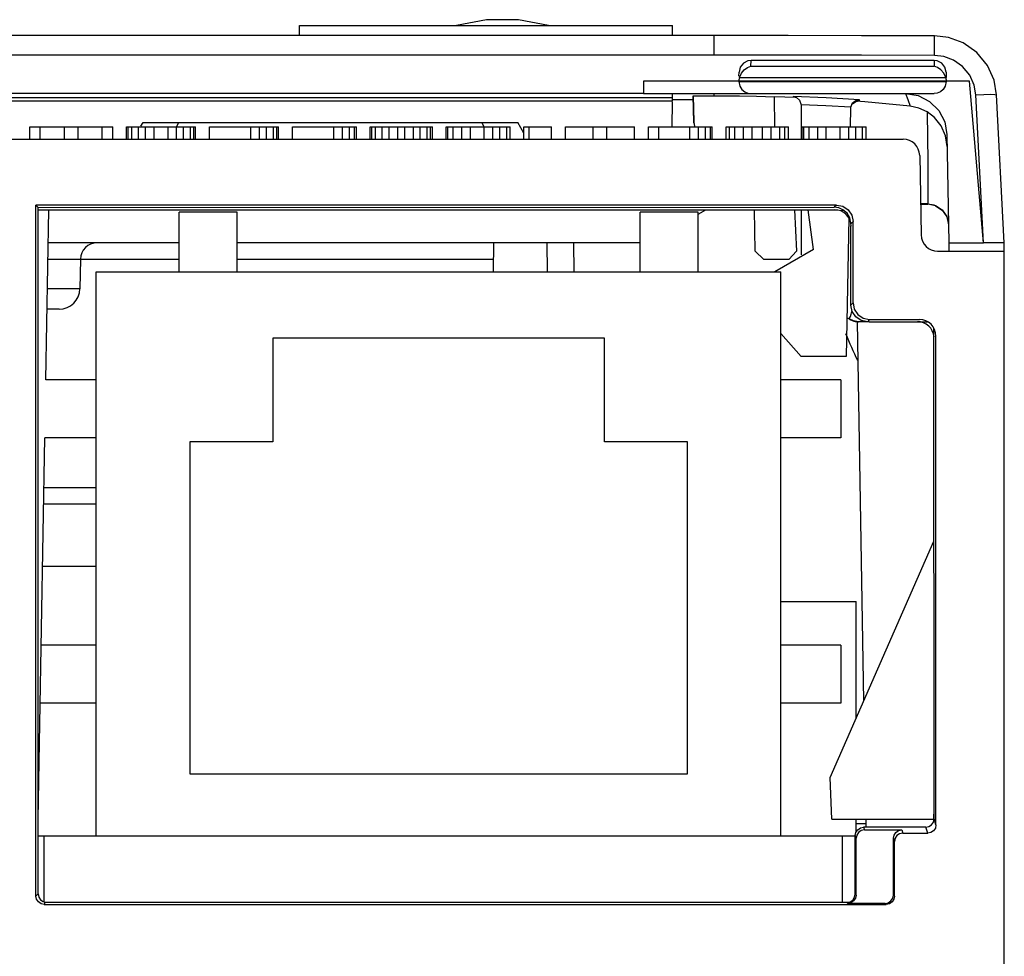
# Model space of a CAD drawing. Header units: millimetres. Extents: x 0 to 600, y 0 to 600.
# Tile 15 of 48: x 330 to 354, y 150 to 173. Entities that reach past the tile are written whole.
import ezdxf

# ---------------------------------------------------------------- set-up
doc = ezdxf.new("R2010")
doc.units = ezdxf.units.MM
doc.header["$LTSCALE"] = 39.111111
doc.layers.get('0').update_dxf_attribs({"linetype": 'CONTINUOUS'})

msp = doc.modelspace()

# ---------------------------------------------------------------- linework, layer by layer
at = {"color": 7, "linetype": 'CONTINUOUS'}
for p, q in [((341.019, 172.951), (340.294, 172.81)), ((341.79, 172.951), (341.019, 172.951)), ((342.518, 172.81), (341.79, 172.951)), ((336.507, 172.568), (336.511, 172.81)), ((336.511, 172.81), (345.501, 172.81)), ((345.505, 172.568), (345.501, 172.81)), ((346.506, 172.568), (288.504, 172.568)), ((348.293, 172.567), (346.506, 172.568)), ((346.506, 172.095), (346.506, 172.568)), ((350.066, 172.565), (348.293, 172.567)), ((351.825, 172.561), (350.066, 172.565)), ((351.823, 172.089), (351.825, 172.561)), ((352.161, 172.522), (351.825, 172.561)), ((352.514, 172.392), (352.161, 172.522)), ((352.841, 172.161), (352.514, 172.392)), ((353.098, 171.848), (352.841, 172.161)), ((346.506, 172.095), (288.504, 172.095)), ((348.293, 172.094), (346.506, 172.095)), ((347.322, 171.958), (347.213, 171.901)), ((347.4, 171.969), (347.322, 171.958)), ((347.397, 171.831), (347.4, 171.969)), ((351.812, 171.969), (347.4, 171.969)), ((350.065, 172.092), (348.293, 172.094)), ((351.823, 172.089), (350.065, 172.092)), ((351.89, 171.958), (351.812, 171.969)), ((351.812, 171.969), (351.815, 171.831)), ((352.047, 172.063), (351.823, 172.089)), ((351.999, 171.901), (351.89, 171.958)), ((352.283, 171.976), (352.047, 172.063)), ((352.501, 171.822), (352.283, 171.976)), ((347.108, 171.592), (347.11, 171.684)), ((347.138, 171.803), (347.11, 171.684)), ((347.213, 171.901), (347.138, 171.803)), ((347.167, 171.661), (347.236, 171.742)), ((347.236, 171.742), (347.315, 171.799)), ((347.315, 171.799), (347.397, 171.831)), ((347.397, 171.831), (351.815, 171.831)), ((351.897, 171.799), (351.815, 171.831)), ((351.976, 171.742), (351.897, 171.799)), ((352.045, 171.661), (351.976, 171.742)), ((352.074, 171.803), (351.999, 171.901)), ((352.102, 171.684), (352.074, 171.803)), ((352.102, 171.684), (352.105, 171.555)), ((352.672, 171.614), (352.501, 171.822)), ((353.258, 171.492), (353.098, 171.848)), ((347.106, 171.469), (344.806, 171.469)), ((344.806, 171.469), (344.806, 171.169)), ((347.108, 171.501), (347.106, 171.472)), ((352.106, 171.472), (347.106, 171.472)), ((347.106, 171.457), (347.106, 171.472)), ((347.106, 171.457), (352.106, 171.457)), ((347.106, 171.457), (347.129, 171.349)), ((347.111, 171.528), (347.108, 171.501)), ((347.118, 171.554), (347.111, 171.528)), ((347.118, 171.554), (347.167, 171.661)), ((347.118, 171.554), (352.094, 171.554)), ((352.094, 171.554), (352.045, 171.661)), ((352.106, 171.457), (352.083, 171.349)), ((352.094, 171.554), (352.1, 171.528)), ((352.1, 171.528), (352.104, 171.501)), ((352.104, 171.501), (352.106, 171.472)), ((352.106, 171.457), (352.106, 171.472)), ((352.665, 171.469), (352.106, 171.469)), ((353.007, 167.569), (352.665, 171.469)), ((352.779, 171.376), (352.672, 171.614)), ((353.319, 171.14), (353.258, 171.492)), ((347.129, 171.349), (347.18, 171.268)), ((347.18, 171.268), (347.247, 171.213)), ((347.247, 171.213), (347.321, 171.181)), ((351.965, 171.213), (351.891, 171.181)), ((352.032, 171.268), (351.965, 171.213)), ((352.083, 171.349), (352.032, 171.268)), ((352.82, 171.141), (352.779, 171.376)), ((344.806, 171.169), (285.788, 171.169)), ((345.506, 171.065), (287.504, 171.065)), ((287.504, 170.992), (345.506, 170.992)), ((344.806, 171.169), (351.816, 171.169)), ((345.494, 170.369), (345.504, 170.971)), ((345.506, 170.992), (345.506, 171.165)), ((346.006, 171.018), (345.506, 171.018)), ((346.006, 171.112), (346.038, 171.113)), ((346.017, 170.475), (346.006, 171.112)), ((346.006, 171.096), (346.011, 170.828)), ((346.038, 171.113), (346.137, 171.114)), ((346.137, 171.114), (346.298, 171.115)), ((346.298, 171.115), (346.506, 171.116)), ((346.506, 171.116), (346.506, 171.169)), ((346.506, 171.116), (346.777, 171.115)), ((346.777, 171.115), (347.123, 171.112)), ((347.123, 171.112), (347.528, 171.105)), ((347.321, 171.181), (347.396, 171.171)), ((347.396, 171.171), (351.816, 171.171)), ((347.396, 171.169), (347.396, 171.171)), ((347.528, 171.105), (347.962, 171.093)), ((348.463, 171.071), (347.962, 171.093)), ((347.971, 170.369), (347.962, 171.093)), ((349.21, 171.063), (348.413, 171.096)), ((348.413, 171.096), (348.498, 171.073)), ((348.413, 171.096), (348.414, 171.083)), ((348.498, 171.073), (348.57, 171.009)), ((348.57, 171.009), (348.606, 170.899)), ((350.013, 171.019), (349.21, 171.063)), ((349.849, 170.948), (349.927, 171.005)), ((349.849, 170.926), (349.928, 170.982)), ((349.927, 171.005), (350.013, 171.019)), ((349.928, 170.982), (350.015, 170.994)), ((350.14, 170.969), (349.936, 170.983)), ((350.015, 170.994), (350.013, 171.019)), ((351.232, 170.867), (350.14, 170.969)), ((351.123, 171.169), (351.815, 171.169)), ((351.123, 171.169), (351.428, 171.121)), ((351.123, 171.169), (351.176, 171.025)), ((351.176, 171.025), (351.232, 170.867)), ((351.428, 171.121), (351.706, 170.982)), ((351.706, 170.982), (351.926, 170.765)), ((351.891, 171.181), (351.816, 171.171)), ((351.816, 171.171), (351.816, 171.169)), ((352.82, 171.141), (353.01, 171.149)), ((353.007, 167.569), (352.82, 171.141)), ((353.01, 171.149), (353.172, 171.152)), ((353.172, 171.152), (353.28, 171.149)), ((353.28, 171.149), (353.319, 171.14)), ((353.506, 167.568), (353.319, 171.14)), ((346.011, 170.828), (346.017, 170.465)), ((349.202, 170.873), (348.606, 170.899)), ((348.606, 170.895), (348.606, 170.069)), ((349.802, 170.842), (349.202, 170.873)), ((349.801, 170.822), (349.793, 170.368)), ((349.802, 170.842), (349.801, 170.835)), ((349.801, 170.835), (349.801, 170.828)), ((349.801, 170.828), (349.801, 170.822)), ((349.802, 170.842), (349.849, 170.948)), ((351.448, 170.82), (351.232, 170.867)), ((351.643, 170.729), (351.448, 170.82)), ((351.825, 170.589), (351.643, 170.729)), ((351.643, 170.729), (351.652, 170.098)), ((351.926, 170.765), (352.07, 170.489)), ((351.982, 170.392), (351.825, 170.589)), ((352.07, 170.489), (352.123, 170.186)), ((330.005, 170.369), (332.005, 170.369)), ((330.005, 170.069), (330.005, 170.369)), ((330.255, 170.069), (330.255, 170.369)), ((330.839, 170.069), (330.839, 170.369)), ((331.172, 170.069), (331.172, 170.369)), ((331.755, 170.069), (331.755, 170.369)), ((332.005, 170.069), (332.005, 170.369)), ((332.339, 170.369), (334.005, 170.369)), ((332.339, 170.069), (332.339, 170.369)), ((332.38, 170.069), (332.38, 170.369)), ((332.464, 170.069), (332.464, 170.369)), ((332.63, 170.069), (332.63, 170.369)), ((332.687, 170.385), (332.736, 170.469)), ((332.736, 170.469), (341.775, 170.469)), ((332.797, 170.069), (332.797, 170.369)), ((333.005, 170.069), (333.005, 170.369)), ((333.339, 170.069), (333.339, 170.369)), ((333.545, 170.369), (333.602, 170.469)), ((333.547, 170.069), (333.547, 170.369)), ((333.714, 170.069), (333.714, 170.369)), ((333.88, 170.069), (333.88, 170.369)), ((333.964, 170.069), (333.964, 170.369)), ((334.005, 170.069), (334.005, 170.369)), ((334.339, 170.369), (336.005, 170.369)), ((334.339, 170.069), (334.339, 170.369)), ((335.339, 170.069), (335.339, 170.369)), ((335.547, 170.069), (335.547, 170.369)), ((335.714, 170.069), (335.714, 170.369)), ((335.88, 170.069), (335.88, 170.369)), ((335.964, 170.069), (335.964, 170.369)), ((336.005, 170.069), (336.005, 170.369)), ((336.339, 170.369), (337.881, 170.369)), ((336.339, 170.069), (336.339, 170.369)), ((337.339, 170.069), (337.339, 170.369)), ((337.547, 170.069), (337.547, 170.369)), ((337.714, 170.069), (337.714, 170.369)), ((337.839, 170.069), (337.839, 170.369)), ((337.881, 170.069), (337.881, 170.369)), ((338.214, 170.369), (339.714, 170.369)), ((338.214, 170.069), (338.214, 170.369)), ((338.256, 170.069), (338.256, 170.369)), ((338.339, 170.069), (338.339, 170.369)), ((338.506, 170.069), (338.506, 170.369)), ((338.672, 170.069), (338.672, 170.369)), ((338.881, 170.069), (338.881, 170.369)), ((339.047, 170.069), (339.047, 170.369)), ((339.256, 170.069), (339.256, 170.369)), ((339.422, 170.069), (339.422, 170.369)), ((339.589, 170.069), (339.589, 170.369)), ((339.672, 170.069), (339.672, 170.369)), ((339.714, 170.069), (339.714, 170.369)), ((340.047, 170.369), (341.589, 170.369)), ((340.047, 170.069), (340.047, 170.369)), ((340.089, 170.069), (340.089, 170.369)), ((340.214, 170.069), (340.214, 170.369)), ((340.422, 170.069), (340.422, 170.369)), ((340.631, 170.069), (340.631, 170.369)), ((340.966, 170.37), (340.909, 170.469)), ((340.964, 170.069), (340.964, 170.369)), ((341.172, 170.069), (341.172, 170.369)), ((341.339, 170.069), (341.339, 170.369)), ((341.506, 170.069), (341.506, 170.369)), ((341.589, 170.069), (341.589, 170.369)), ((341.922, 170.214), (341.775, 170.469)), ((341.922, 170.369), (342.589, 170.369)), ((341.922, 170.069), (341.922, 170.369)), ((342.047, 170.069), (342.047, 170.369)), ((342.589, 170.069), (342.589, 170.369)), ((342.922, 170.369), (344.589, 170.369)), ((342.922, 170.069), (342.922, 170.369)), ((343.589, 170.069), (343.589, 170.369)), ((343.922, 170.069), (343.922, 170.369)), ((344.589, 170.069), (344.589, 170.369)), ((344.922, 170.369), (346.464, 170.369)), ((344.922, 170.069), (344.922, 170.369)), ((345.172, 170.069), (345.172, 170.369)), ((345.923, 170.069), (345.923, 170.369)), ((346.017, 170.475), (346.033, 170.381)), ((346.017, 170.465), (346.017, 170.475)), ((346.017, 170.465), (346.032, 170.381)), ((346.131, 170.069), (346.131, 170.369)), ((346.298, 170.069), (346.298, 170.369)), ((346.423, 170.069), (346.423, 170.369)), ((346.464, 170.069), (346.464, 170.369)), ((346.798, 170.369), (348.298, 170.369)), ((346.798, 170.069), (346.798, 170.369)), ((346.881, 170.069), (346.881, 170.369)), ((347.006, 170.069), (347.006, 170.369)), ((347.214, 170.069), (347.214, 170.369)), ((347.423, 170.069), (347.423, 170.369)), ((347.673, 170.069), (347.673, 170.369)), ((347.881, 170.069), (347.881, 170.369)), ((348.089, 170.069), (348.089, 170.369)), ((348.214, 170.069), (348.214, 170.369)), ((348.298, 170.069), (348.298, 170.369)), ((348.631, 170.369), (350.173, 170.369)), ((348.631, 170.069), (348.631, 170.369)), ((348.673, 170.069), (348.673, 170.369)), ((348.798, 170.069), (348.798, 170.369)), ((349.006, 170.069), (349.006, 170.369)), ((349.214, 170.069), (349.214, 170.369)), ((349.548, 170.069), (349.548, 170.369)), ((349.756, 170.069), (349.756, 170.369)), ((349.923, 170.069), (349.923, 170.369)), ((350.089, 170.069), (350.089, 170.369)), ((350.173, 170.069), (350.173, 170.369)), ((352.088, 170.151), (351.982, 170.392)), ((286.203, 170.069), (351.066, 170.069)), ((351.652, 170.098), (351.659, 169.554)), ((352.127, 169.891), (352.088, 170.151)), ((352.123, 170.186), (352.169, 167.568)), ((351.466, 169.676), (351.499, 167.762)), ((351.659, 169.554), (351.663, 169.112)), ((351.663, 169.112), (351.665, 168.784)), ((351.665, 168.784), (351.664, 168.58)), ((349.458, 168.481), (330.148, 168.481)), ((330.148, 168.481), (330.205, 168.424)), ((330.153, 151.816), (330.153, 168.481)), ((330.205, 168.424), (349.406, 168.429)), ((330.205, 168.369), (330.205, 168.424)), ((330.205, 151.869), (330.21, 168.369)), ((330.21, 168.369), (349.413, 168.369)), ((330.39, 164.269), (330.462, 168.369)), ((346.121, 168.259), (346.312, 168.369)), ((347.502, 167.369), (347.485, 168.369)), ((348.443, 168.369), (348.495, 167.369)), ((348.606, 168.369), (348.606, 167.28)), ((348.906, 167.409), (348.777, 168.369)), ((349.458, 168.481), (349.406, 168.429)), ((349.516, 168.413), (349.406, 168.429)), ((349.413, 168.369), (349.641, 168.347)), ((349.458, 168.481), (349.611, 168.451)), ((349.615, 168.369), (349.516, 168.413)), ((349.611, 168.451), (349.741, 168.364)), ((349.714, 168.284), (349.615, 168.369)), ((349.741, 168.364), (349.828, 168.234)), ((351.66, 168.51), (351.486, 168.51)), ((351.486, 168.508), (351.66, 168.508)), ((351.486, 168.501), (351.66, 168.501)), ((351.664, 168.58), (351.66, 168.51)), ((351.66, 168.51), (351.849, 168.473)), ((351.66, 168.51), (351.66, 168.508)), ((351.66, 168.508), (351.713, 168.505)), ((351.713, 168.498), (351.66, 168.501)), ((351.713, 168.505), (351.764, 168.497)), ((351.764, 168.49), (351.713, 168.498)), ((351.764, 168.497), (351.815, 168.483)), ((351.815, 168.476), (351.764, 168.49)), ((351.815, 168.483), (351.815, 168.476)), ((351.849, 168.473), (352.011, 168.366)), ((351.849, 168.462), (352.01, 168.356)), ((352.01, 168.356), (352.119, 168.197)), ((352.011, 168.366), (352.119, 168.207)), ((335.01, 168.309), (333.61, 168.309)), ((333.61, 166.869), (333.61, 168.309)), ((335.01, 166.869), (335.01, 168.309)), ((346.121, 168.309), (344.721, 168.309)), ((344.721, 166.869), (344.721, 168.309)), ((346.121, 166.869), (346.121, 168.309)), ((349.754, 168.165), (349.696, 164.827)), ((349.78, 168.171), (349.714, 168.284)), ((349.806, 168.043), (349.78, 168.171)), ((349.828, 168.234), (349.858, 168.081)), ((352.119, 168.207), (352.16, 168.019)), ((352.119, 168.197), (352.16, 168.008)), ((349.858, 168.081), (349.806, 168.029)), ((349.806, 166.069), (349.806, 167.976)), ((349.858, 166.122), (349.858, 168.081)), ((333.61, 167.569), (330.448, 167.569)), ((344.721, 167.569), (335.01, 167.569)), ((341.192, 167.569), (341.179, 166.869)), ((342.493, 166.869), (342.485, 167.569)), ((343.117, 167.569), (343.127, 166.869)), ((348.906, 167.409), (347.972, 166.869)), ((352.169, 167.568), (353.006, 167.568)), ((352.169, 167.568), (352.169, 167.374)), ((353.198, 167.569), (353.006, 167.569)), ((353.36, 167.569), (353.198, 167.569)), ((353.468, 167.568), (353.36, 167.569)), ((353.506, 167.568), (353.468, 167.568)), ((353.506, 167.375), (353.506, 167.568)), ((330.441, 167.176), (333.61, 167.176)), ((331.226, 167.176), (331.214, 166.461)), ((335.01, 167.176), (341.185, 167.176)), ((347.502, 167.369), (347.706, 167.169)), ((348.306, 167.169), (347.706, 167.169)), ((348.306, 167.169), (348.495, 167.369)), ((351.899, 167.369), (353.506, 167.369)), ((353.506, 74.766), (353.506, 167.369)), ((331.61, 166.869), (348.121, 166.869)), ((331.61, 153.269), (331.61, 166.869)), ((348.121, 153.269), (348.121, 166.869)), ((331.214, 166.461), (330.429, 166.461)), ((349.858, 166.122), (349.806, 166.069)), ((349.836, 165.916), (349.806, 166.069)), ((349.858, 166.122), (349.889, 165.969)), ((330.714, 165.969), (330.42, 165.969)), ((349.872, 165.686), (349.712, 165.761)), ((349.765, 165.736), (349.802, 165.714)), ((349.766, 165.736), (349.775, 165.751)), ((349.775, 165.751), (349.795, 165.791)), ((349.795, 165.791), (349.816, 165.847)), ((349.816, 165.847), (349.833, 165.914)), ((349.833, 165.914), (349.835, 165.925)), ((349.924, 165.786), (349.836, 165.916)), ((349.889, 165.969), (349.976, 165.838)), ((350.054, 165.699), (349.924, 165.786)), ((349.976, 165.838), (350.106, 165.752)), ((350.106, 165.752), (350.258, 165.722)), ((349.802, 165.714), (349.838, 165.698)), ((349.838, 165.698), (349.874, 165.685)), ((349.987, 165.669), (349.872, 165.686)), ((349.874, 165.685), (349.909, 165.677)), ((349.909, 165.677), (349.942, 165.672)), ((349.942, 165.672), (349.967, 165.67)), ((350.121, 156.527), (349.962, 165.662)), ((349.967, 165.67), (349.978, 165.669)), ((349.978, 165.669), (349.982, 165.669)), ((349.982, 165.669), (349.985, 165.669)), ((349.985, 165.669), (349.988, 165.669)), ((350.218, 165.669), (349.987, 165.669)), ((350.218, 165.667), (350.054, 165.699)), ((350.258, 165.722), (350.206, 165.669)), ((350.246, 165.669), (351.656, 165.669)), ((350.258, 165.722), (351.458, 165.722)), ((351.811, 153.677), (351.807, 165.518)), ((343.866, 165.269), (335.865, 165.269)), ((335.865, 165.269), (335.865, 162.769)), ((343.866, 162.769), (343.866, 165.269)), ((348.121, 165.381), (348.606, 164.827)), ((351.858, 153.533), (351.858, 165.322)), ((349.696, 164.827), (348.606, 164.827)), ((331.61, 164.269), (330.39, 164.269)), ((349.561, 164.269), (348.121, 164.269)), ((349.561, 164.269), (349.561, 162.869)), ((330.205, 153.669), (330.366, 162.869)), ((331.61, 162.869), (330.366, 162.869)), ((335.865, 162.769), (333.865, 162.769)), ((333.865, 162.769), (333.865, 154.769)), ((345.866, 162.769), (343.866, 162.769)), ((345.866, 154.769), (345.866, 162.769)), ((349.561, 162.869), (348.121, 162.869)), ((330.345, 161.669), (331.61, 161.669)), ((330.338, 161.276), (331.61, 161.276)), ((349.309, 154.676), (351.809, 160.375)), ((330.312, 159.769), (331.61, 159.769)), ((348.121, 158.919), (349.931, 158.919)), ((349.931, 156.094), (349.931, 158.919)), ((331.61, 157.869), (330.279, 157.869)), ((349.561, 157.869), (348.121, 157.869)), ((349.561, 157.869), (349.561, 156.469)), ((331.61, 156.469), (330.254, 156.469)), ((349.561, 156.469), (348.121, 156.469)), ((333.865, 154.769), (345.866, 154.769)), ((349.344, 153.669), (349.309, 154.676)), ((351.806, 153.669), (351.811, 153.929)), ((349.344, 153.669), (351.806, 153.669)), ((349.931, 153.36), (349.931, 153.669)), ((350.174, 153.478), (350.171, 153.669)), ((351.796, 153.601), (351.811, 153.677)), ((351.858, 153.533), (351.811, 153.677)), ((349.926, 153.353), (349.97, 153.418)), ((349.931, 153.569), (350.173, 153.569)), ((349.97, 153.418), (350.035, 153.462)), ((350.056, 153.397), (349.991, 153.354)), ((350.035, 153.462), (350.111, 153.476)), ((350.132, 153.412), (350.056, 153.397)), ((351.611, 153.476), (350.111, 153.476)), ((350.111, 153.476), (350.132, 153.412)), ((350.132, 153.412), (351.032, 153.412)), ((350.891, 153.354), (350.956, 153.397)), ((350.956, 153.397), (351.032, 153.412)), ((351.032, 153.412), (351.058, 153.333)), ((351.611, 153.476), (351.687, 153.492)), ((351.659, 153.333), (351.611, 153.476)), ((351.687, 153.492), (351.752, 153.535)), ((351.8, 153.392), (351.735, 153.348)), ((351.752, 153.535), (351.796, 153.601)), ((351.843, 153.457), (351.8, 153.392)), ((351.858, 153.533), (351.843, 153.457)), ((330.206, 153.269), (349.911, 153.269)), ((330.355, 151.669), (330.355, 153.269)), ((349.606, 151.669), (349.606, 153.269)), ((349.911, 153.276), (349.926, 153.353)), ((349.911, 153.276), (349.932, 153.212)), ((349.911, 151.863), (349.911, 153.276)), ((349.937, 153.369), (349.931, 153.369)), ((349.947, 153.288), (349.932, 153.212)), ((349.932, 151.842), (349.932, 153.212)), ((349.991, 153.354), (349.947, 153.288)), ((350.832, 153.212), (350.847, 153.288)), ((350.832, 153.212), (350.858, 153.133)), ((350.832, 151.842), (350.832, 153.212)), ((350.847, 153.288), (350.891, 153.354)), ((350.874, 153.21), (350.858, 153.133)), ((350.917, 153.275), (350.874, 153.21)), ((350.982, 153.318), (350.917, 153.275)), ((351.058, 153.333), (350.982, 153.318)), ((351.058, 153.333), (351.659, 153.333)), ((351.735, 153.348), (351.659, 153.333)), ((350.858, 151.816), (350.858, 153.133)), ((330.153, 151.816), (330.205, 151.869)), ((330.168, 151.74), (330.153, 151.816)), ((330.212, 151.675), (330.168, 151.74)), ((330.205, 151.869), (330.22, 151.792)), ((330.22, 151.792), (330.264, 151.727)), ((330.264, 151.727), (330.329, 151.684)), ((349.852, 151.722), (349.896, 151.787)), ((349.917, 151.766), (349.873, 151.701)), ((349.896, 151.787), (349.911, 151.863)), ((349.911, 151.863), (349.932, 151.842)), ((349.932, 151.842), (349.917, 151.766)), ((350.773, 151.701), (350.817, 151.766)), ((350.843, 151.74), (350.8, 151.675)), ((350.817, 151.766), (350.832, 151.842)), ((350.832, 151.842), (350.858, 151.816)), ((350.858, 151.816), (350.843, 151.74)), ((330.277, 151.631), (330.212, 151.675)), ((330.353, 151.616), (330.277, 151.631)), ((330.329, 151.684), (330.357, 151.678)), ((330.353, 151.616), (330.38, 151.644)), ((330.353, 151.616), (350.658, 151.616)), ((330.355, 151.669), (349.738, 151.669)), ((349.711, 151.663), (349.787, 151.678)), ((349.711, 151.663), (349.732, 151.642)), ((349.808, 151.657), (349.732, 151.642)), ((350.632, 151.642), (349.732, 151.642)), ((349.787, 151.678), (349.852, 151.722)), ((349.873, 151.701), (349.808, 151.657)), ((350.632, 151.642), (350.708, 151.657)), ((350.632, 151.642), (350.658, 151.616)), ((350.734, 151.631), (350.658, 151.616)), ((350.708, 151.657), (350.773, 151.701)), ((350.8, 151.675), (350.734, 151.631))]:
    msp.add_line(p, q, dxfattribs=at)
for centre, radius, start, end in [((351.066, 169.669), 0.4, 1, 90), ((349.413, 167.969), 0.4, 1, 90), ((351.899, 167.769), 0.4, 181, 270), ((331.626, 167.169), 0.4, 90, 179), ((330.714, 166.469), 0.5, 270, 359), ((350.246, 166.069), 0.4, 264.2514, 270), ((351.413, 165.269), 0.4, 5.1182, 90), ((351.458, 165.322), 0.4, 0, 90), ((360.506, 169.816), 11.7, 202.2803, 205.7296)]:
    msp.add_arc(centre, radius, start, end, dxfattribs=at)

doc.saveas('drawing.dxf')
